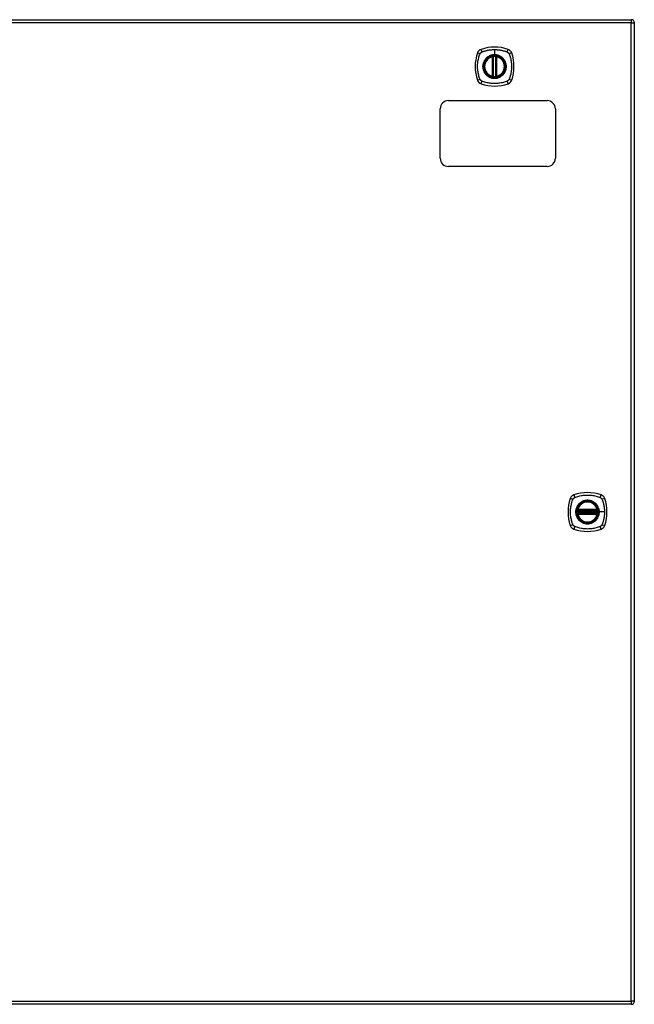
# Model space of a CAD drawing. Header units: inches. Extents: x 15 to 513, y 46 to 241.
# Tile 180 of 198: x 201 to 220, y 132 to 162. Entities that reach past the tile are written whole.
import ezdxf

# ---------------------------------------------------------------- set-up
doc = ezdxf.new("R2010")
doc.units = ezdxf.units.IN
doc.header["$MEASUREMENT"] = 0
doc.layers.add('Visible Edges(ANSI)', color=7, linetype='Continuous', lineweight=25)
doc.layers.add('Visible Tangent Edges(ANSI)', color=7, linetype='Continuous', lineweight=25)

msp = doc.modelspace()

# ---------------------------------------------------------------- linework, layer by layer
at = {"layer": 'Visible Edges(ANSI)'}
for p, q in [((165.89, 162.078), (219.495, 162.078)), ((219.594, 132.259), (219.594, 161.979)), ((215.284, 160.361), (215.284, 160.947)), ((215.304, 160.357), (215.304, 160.951)), ((215.383, 160.951), (215.383, 160.357)), ((215.403, 160.947), (215.403, 160.361)), ((213.942, 159.619), (216.942, 159.619)), ((213.692, 157.869), (213.692, 159.369)), ((217.192, 159.369), (217.192, 157.869)), ((216.942, 157.619), (213.942, 157.619)), ((217.873, 147.158), (218.466, 147.158)), ((218.466, 147.079), (217.873, 147.079)), ((217.877, 147.178), (218.462, 147.178)), ((218.462, 147.06), (217.877, 147.06)), ((219.495, 132.16), (165.89, 132.16))]:
    msp.add_line(p, q, dxfattribs=at)
at = {"layer": 'Visible Edges(ANSI)', "flags": 128}
for points in [[(215.315, 160.965), (215.313, 160.965), (215.312, 160.965), (215.31, 160.965), (215.309, 160.965), (215.307, 160.965), (215.306, 160.964), (215.304, 160.964), (215.303, 160.964), (215.301, 160.964), (215.3, 160.964), (215.299, 160.964), (215.298, 160.963), (215.297, 160.963), (215.295, 160.963), (215.295, 160.963), (215.294, 160.963), (215.293, 160.963), (215.292, 160.963), (215.292, 160.962), (215.291, 160.962), (215.291, 160.962), (215.291, 160.962), (215.29, 160.962), (215.29, 160.962)], [(215.397, 160.962), (215.397, 160.962), (215.397, 160.962), (215.396, 160.962), (215.396, 160.962), (215.395, 160.962), (215.395, 160.963), (215.394, 160.963), (215.393, 160.963), (215.393, 160.963), (215.392, 160.963), (215.391, 160.963), (215.39, 160.963), (215.388, 160.964), (215.387, 160.964), (215.386, 160.964), (215.384, 160.964), (215.383, 160.964), (215.382, 160.964), (215.38, 160.965), (215.379, 160.965), (215.377, 160.965), (215.375, 160.965), (215.374, 160.965), (215.372, 160.965)], [(215.29, 160.345), (215.29, 160.345), (215.291, 160.345), (215.291, 160.345), (215.291, 160.345), (215.292, 160.345), (215.292, 160.345), (215.293, 160.345), (215.294, 160.345), (215.295, 160.345), (215.295, 160.345), (215.297, 160.344), (215.298, 160.344), (215.299, 160.344), (215.3, 160.344), (215.301, 160.344), (215.303, 160.344), (215.304, 160.343), (215.306, 160.343), (215.307, 160.343), (215.309, 160.343), (215.31, 160.343), (215.312, 160.342), (215.313, 160.342), (215.315, 160.342)], [(215.372, 160.342), (215.374, 160.342), (215.375, 160.342), (215.377, 160.343), (215.379, 160.343), (215.38, 160.343), (215.382, 160.343), (215.383, 160.343), (215.384, 160.344), (215.386, 160.344), (215.387, 160.344), (215.388, 160.344), (215.39, 160.344), (215.391, 160.344), (215.392, 160.345), (215.393, 160.345), (215.393, 160.345), (215.394, 160.345), (215.395, 160.345), (215.395, 160.345), (215.396, 160.345), (215.396, 160.345), (215.397, 160.345), (215.397, 160.345), (215.397, 160.345)], [(217.861, 147.172), (217.861, 147.172), (217.861, 147.172), (217.861, 147.172), (217.861, 147.171), (217.861, 147.171), (217.861, 147.17), (217.861, 147.169), (217.861, 147.169), (217.86, 147.168), (217.86, 147.167), (217.86, 147.166), (217.86, 147.165), (217.86, 147.164), (217.86, 147.162), (217.859, 147.161), (217.859, 147.16), (217.859, 147.158), (217.859, 147.157), (217.859, 147.155), (217.859, 147.154), (217.858, 147.152), (217.858, 147.151), (217.858, 147.149), (217.858, 147.147)], [(217.858, 147.09), (217.858, 147.089), (217.858, 147.087), (217.858, 147.085), (217.859, 147.084), (217.859, 147.082), (217.859, 147.081), (217.859, 147.079), (217.859, 147.078), (217.859, 147.077), (217.86, 147.075), (217.86, 147.074), (217.86, 147.073), (217.86, 147.072), (217.86, 147.071), (217.86, 147.07), (217.861, 147.069), (217.861, 147.068), (217.861, 147.068), (217.861, 147.067), (217.861, 147.066), (217.861, 147.066), (217.861, 147.066), (217.861, 147.066), (217.861, 147.066)], [(218.481, 147.147), (218.481, 147.149), (218.481, 147.151), (218.481, 147.152), (218.481, 147.154), (218.48, 147.155), (218.48, 147.157), (218.48, 147.158), (218.48, 147.16), (218.48, 147.161), (218.48, 147.162), (218.479, 147.164), (218.479, 147.165), (218.479, 147.166), (218.479, 147.167), (218.479, 147.168), (218.479, 147.169), (218.478, 147.169), (218.478, 147.17), (218.478, 147.171), (218.478, 147.171), (218.478, 147.172), (218.478, 147.172), (218.478, 147.172), (218.478, 147.172)], [(218.478, 147.066), (218.478, 147.066), (218.478, 147.066), (218.478, 147.066), (218.478, 147.066), (218.478, 147.067), (218.478, 147.068), (218.478, 147.068), (218.479, 147.069), (218.479, 147.07), (218.479, 147.071), (218.479, 147.072), (218.479, 147.073), (218.479, 147.074), (218.48, 147.075), (218.48, 147.077), (218.48, 147.078), (218.48, 147.079), (218.48, 147.081), (218.48, 147.082), (218.481, 147.084), (218.481, 147.085), (218.481, 147.087), (218.481, 147.089), (218.481, 147.09)]]:
    msp.add_lwpolyline(points, dxfattribs=at)
at = {"layer": 'Visible Edges(ANSI)'}
for centre, radius in [((215.344, 160.654), 0.32), ((215.344, 160.654), 0.315), ((218.17, 147.119), 0.32), ((218.17, 147.119), 0.315)]:
    msp.add_circle(centre, radius, dxfattribs=at)
for centre, radius, start, end in [((219.495, 161.979), 0.099, 0, 90), ((216.033, 160.654), 1.28, 161.2278, 198.7722), ((214.989, 161.009), 0.177, 108.7722, 161.2278), ((215.344, 159.965), 1.28, 71.2278, 108.7722), ((215.344, 160.654), 0.313, 99.784, 103.6344), ((215.292, 160.951), 0.0118, 0, 99.784), ((215.344, 160.654), 0.313, 84.7499, 95.2501), ((215.395, 160.951), 0.0118, 80.216, 180), ((215.344, 160.654), 0.313, 76.3656, 80.216), ((215.698, 161.009), 0.177, 18.7722, 71.2278), ((214.655, 160.654), 1.28, 341.2278, 18.7722), ((215.344, 160.654), 0.313, 103.6344, 256.3656), ((215.273, 160.947), 0.0118, 0, 103.6344), ((215.415, 160.947), 0.0118, 76.3656, 180), ((215.344, 160.654), 0.313, 283.6344, 76.3656), ((215.273, 160.361), 0.0118, 256.3656, 0), ((215.415, 160.361), 0.0118, 180, 283.6344), ((214.989, 160.299), 0.177, 198.7722, 251.2278), ((215.344, 161.343), 1.28, 251.2278, 288.7722), ((215.344, 160.654), 0.313, 256.3656, 260.216), ((215.292, 160.357), 0.0118, 260.216, 0), ((215.344, 160.654), 0.313, 264.7499, 275.2501), ((215.395, 160.357), 0.0118, 180, 279.784), ((215.344, 160.654), 0.313, 279.784, 283.6344), ((215.698, 160.299), 0.177, 288.7722, 341.2278), ((213.942, 159.369), 0.25, 90, 180), ((216.942, 159.369), 0.25, 0, 90), ((213.942, 157.869), 0.25, 180, 270), ((216.942, 157.869), 0.25, 270, 0), ((218.859, 147.119), 1.28, 161.2278, 198.7722), ((217.815, 147.474), 0.177, 108.7722, 161.2278), ((218.17, 146.43), 1.28, 71.2278, 108.7722), ((218.524, 147.474), 0.177, 18.7722, 71.2278), ((217.481, 147.119), 1.28, 341.2278, 18.7722), ((218.17, 147.119), 0.313, 13.6344, 166.3656), ((218.17, 147.119), 0.313, 174.7499, 185.2501), ((218.17, 147.119), 0.313, 166.3656, 170.216), ((217.873, 147.17), 0.0118, 170.216, 270), ((217.873, 147.068), 0.0118, 90, 189.784), ((218.17, 147.119), 0.313, 189.784, 193.6344), ((217.877, 147.19), 0.0118, 166.3656, 270), ((217.877, 147.048), 0.0118, 90, 193.6344), ((218.17, 147.119), 0.313, 193.6344, 346.3656), ((218.462, 147.19), 0.0118, 270, 13.6344), ((218.462, 147.048), 0.0118, 346.3656, 90), ((218.466, 147.17), 0.0118, 270, 9.784), ((218.466, 147.068), 0.0118, 350.216, 90), ((218.17, 147.119), 0.313, 9.784, 13.6344), ((218.17, 147.119), 0.313, 346.3656, 350.216), ((218.17, 147.119), 0.313, 354.7499, 5.2501), ((217.815, 146.764), 0.177, 198.7722, 251.2278), ((218.524, 146.764), 0.177, 288.7722, 341.2278), ((218.17, 147.808), 1.28, 251.2278, 288.7722), ((219.495, 132.259), 0.099, 270, 0)]:
    msp.add_arc(centre, radius, start, end, dxfattribs=at)
at = {"layer": 'Visible Tangent Edges(ANSI)'}
for p, q in [((219.495, 161.979), (165.89, 161.979)), ((219.495, 162.078), (219.495, 161.979)), ((219.495, 161.979), (219.594, 161.979)), ((219.495, 132.259), (219.495, 161.979)), ((215.29, 160.962), (215.291, 160.956)), ((215.316, 160.954), (215.315, 160.965)), ((215.344, 161.17), (215.344, 161.011)), ((215.344, 161.006), (215.344, 161.011)), ((215.371, 160.954), (215.372, 160.965)), ((215.396, 160.956), (215.397, 160.962)), ((215.273, 160.947), (215.27, 160.958)), ((215.273, 160.947), (215.284, 160.947)), ((215.273, 160.947), (215.273, 160.361)), ((215.284, 160.947), (215.294, 160.947)), ((215.294, 160.951), (215.304, 160.951)), ((215.294, 160.361), (215.294, 160.947)), ((215.316, 160.354), (215.316, 160.954)), ((215.371, 160.954), (215.371, 160.354)), ((215.383, 160.951), (215.393, 160.951)), ((215.393, 160.947), (215.403, 160.947)), ((215.393, 160.947), (215.393, 160.361)), ((215.403, 160.947), (215.415, 160.947)), ((215.417, 160.958), (215.415, 160.947)), ((215.415, 160.361), (215.415, 160.947)), ((215.27, 160.35), (215.273, 160.361)), ((215.284, 160.361), (215.273, 160.361)), ((215.294, 160.361), (215.284, 160.361)), ((215.403, 160.361), (215.393, 160.361)), ((215.415, 160.361), (215.403, 160.361)), ((215.415, 160.361), (215.417, 160.35)), ((215.291, 160.351), (215.29, 160.345)), ((215.304, 160.357), (215.294, 160.357)), ((215.315, 160.342), (215.316, 160.354)), ((215.372, 160.342), (215.371, 160.354)), ((215.393, 160.357), (215.383, 160.357)), ((215.397, 160.345), (215.396, 160.351)), ((217.858, 147.147), (217.87, 147.146)), ((217.858, 147.09), (217.87, 147.091)), ((217.867, 147.171), (217.861, 147.172)), ((217.861, 147.066), (217.867, 147.067)), ((217.865, 147.193), (217.877, 147.19)), ((217.877, 147.048), (217.865, 147.045)), ((217.87, 147.146), (218.47, 147.146)), ((218.47, 147.091), (217.87, 147.091)), ((217.873, 147.158), (217.873, 147.168)), ((217.873, 147.069), (217.873, 147.079)), ((217.877, 147.178), (217.877, 147.19)), ((218.462, 147.19), (217.877, 147.19)), ((217.877, 147.168), (217.877, 147.178)), ((217.877, 147.168), (218.462, 147.168)), ((217.877, 147.06), (217.877, 147.07)), ((218.462, 147.07), (217.877, 147.07)), ((217.877, 147.048), (217.877, 147.06)), ((217.877, 147.048), (218.462, 147.048)), ((218.462, 147.19), (218.474, 147.193)), ((218.462, 147.19), (218.462, 147.178)), ((218.462, 147.178), (218.462, 147.168)), ((218.462, 147.07), (218.462, 147.06)), ((218.462, 147.06), (218.462, 147.048)), ((218.474, 147.045), (218.462, 147.048)), ((218.466, 147.168), (218.466, 147.158)), ((218.466, 147.079), (218.466, 147.069)), ((218.47, 147.146), (218.481, 147.147)), ((218.47, 147.091), (218.481, 147.09)), ((218.478, 147.172), (218.472, 147.171)), ((218.472, 147.067), (218.478, 147.066)), ((218.522, 147.119), (218.526, 147.119)), ((218.686, 147.119), (218.526, 147.119)), ((165.89, 132.259), (219.495, 132.259)), ((219.495, 132.259), (219.495, 132.16)), ((219.594, 132.259), (219.495, 132.259))]:
    msp.add_line(p, q, dxfattribs=at)
at = {"layer": 'Visible Tangent Edges(ANSI)', "flags": 128}
for points in [[(214.904, 160.265), (214.89, 160.299), (214.879, 160.33), (214.87, 160.361), (214.861, 160.393), (214.853, 160.425), (214.846, 160.457), (214.841, 160.489), (214.836, 160.522), (214.832, 160.555), (214.829, 160.588), (214.828, 160.621), (214.827, 160.654), (214.828, 160.687), (214.829, 160.72), (214.832, 160.753), (214.836, 160.785), (214.84, 160.818), (214.846, 160.85), (214.853, 160.883), (214.861, 160.915), (214.87, 160.946), (214.879, 160.978), (214.89, 161.009), (214.904, 161.042)], [(214.904, 161.042), (214.904, 161.044), (214.905, 161.045), (214.906, 161.047), (214.906, 161.048), (214.907, 161.049), (214.908, 161.051), (214.909, 161.052), (214.91, 161.053), (214.91, 161.055), (214.911, 161.056), (214.912, 161.057), (214.913, 161.058), (214.914, 161.06), (214.915, 161.061), (214.916, 161.062), (214.917, 161.063), (214.918, 161.065), (214.919, 161.066), (214.92, 161.067), (214.921, 161.068), (214.922, 161.069), (214.923, 161.07), (214.924, 161.071), (214.925, 161.073)], [(214.925, 161.073), (214.926, 161.074), (214.927, 161.075), (214.928, 161.076), (214.929, 161.077), (214.93, 161.078), (214.932, 161.079), (214.933, 161.08), (214.934, 161.081), (214.935, 161.082), (214.936, 161.083), (214.938, 161.084), (214.939, 161.084), (214.94, 161.085), (214.942, 161.086), (214.943, 161.087), (214.944, 161.088), (214.945, 161.089), (214.947, 161.089), (214.948, 161.09), (214.949, 161.091), (214.951, 161.092), (214.952, 161.092), (214.954, 161.093), (214.955, 161.094)], [(214.955, 161.094), (214.973, 161.102), (214.989, 161.108), (215.004, 161.113), (215.02, 161.118), (215.035, 161.123), (215.051, 161.128), (215.067, 161.132), (215.083, 161.136), (215.099, 161.14), (215.115, 161.144), (215.131, 161.148), (215.147, 161.151), (215.163, 161.154), (215.179, 161.157), (215.196, 161.159), (215.212, 161.162), (215.228, 161.164), (215.245, 161.166), (215.261, 161.167), (215.278, 161.168), (215.294, 161.169), (215.311, 161.17), (215.327, 161.17), (215.344, 161.17)], [(215.344, 161.006), (215.435, 160.994), (215.52, 160.959), (215.593, 160.903), (215.649, 160.83), (215.684, 160.745), (215.696, 160.653), (215.684, 160.562), (215.648, 160.477), (215.593, 160.404), (215.52, 160.349), (215.435, 160.314), (215.343, 160.302), (215.252, 160.314), (215.167, 160.349), (215.094, 160.405), (215.039, 160.478), (215.003, 160.563), (214.991, 160.654), (215.003, 160.745), (215.039, 160.83), (215.095, 160.903), (215.167, 160.959), (215.252, 160.994), (215.344, 161.006)], [(215.344, 161.011), (215.333, 161.011), (215.323, 161.01), (215.313, 161.009), (215.303, 161.008), (215.292, 161.007), (215.282, 161.005), (215.272, 161.003), (215.262, 161.001), (215.252, 160.999), (215.242, 160.996), (215.232, 160.993), (215.223, 160.989), (215.213, 160.986), (215.203, 160.982), (215.194, 160.978), (215.185, 160.973), (215.176, 160.969), (215.167, 160.964), (215.158, 160.958), (215.149, 160.953), (215.141, 160.947), (215.132, 160.941), (215.124, 160.935), (215.116, 160.928)], [(215.291, 160.956), (215.291, 160.957), (215.29, 160.957), (215.289, 160.957), (215.288, 160.958), (215.287, 160.958), (215.287, 160.958), (215.286, 160.958), (215.285, 160.959), (215.284, 160.959), (215.283, 160.959), (215.282, 160.959), (215.281, 160.959), (215.28, 160.959), (215.279, 160.959), (215.278, 160.959), (215.277, 160.959), (215.276, 160.959), (215.275, 160.959), (215.275, 160.959), (215.274, 160.959), (215.273, 160.959), (215.272, 160.958), (215.271, 160.958), (215.27, 160.958)], [(215.344, 161.17), (215.36, 161.17), (215.377, 161.17), (215.393, 161.169), (215.41, 161.168), (215.426, 161.167), (215.443, 161.165), (215.459, 161.164), (215.475, 161.162), (215.492, 161.159), (215.508, 161.157), (215.524, 161.154), (215.54, 161.151), (215.556, 161.148), (215.573, 161.144), (215.589, 161.14), (215.605, 161.136), (215.62, 161.132), (215.636, 161.128), (215.652, 161.123), (215.668, 161.118), (215.683, 161.113), (215.699, 161.108), (215.714, 161.102), (215.732, 161.094)], [(215.571, 160.928), (215.563, 160.935), (215.555, 160.941), (215.547, 160.947), (215.538, 160.953), (215.529, 160.958), (215.52, 160.964), (215.511, 160.969), (215.502, 160.973), (215.493, 160.978), (215.484, 160.982), (215.474, 160.986), (215.465, 160.989), (215.455, 160.993), (215.445, 160.996), (215.435, 160.999), (215.425, 161.001), (215.415, 161.003), (215.405, 161.005), (215.395, 161.007), (215.385, 161.008), (215.374, 161.009), (215.364, 161.01), (215.354, 161.011), (215.344, 161.011)], [(215.417, 160.958), (215.416, 160.958), (215.416, 160.958), (215.415, 160.959), (215.414, 160.959), (215.413, 160.959), (215.412, 160.959), (215.411, 160.959), (215.41, 160.959), (215.409, 160.959), (215.408, 160.959), (215.407, 160.959), (215.406, 160.959), (215.405, 160.959), (215.404, 160.959), (215.403, 160.959), (215.402, 160.959), (215.401, 160.958), (215.401, 160.958), (215.4, 160.958), (215.399, 160.958), (215.398, 160.957), (215.397, 160.957), (215.396, 160.957), (215.396, 160.956)], [(215.732, 161.094), (215.735, 161.092), (215.738, 161.091), (215.74, 161.089), (215.743, 161.088), (215.746, 161.086), (215.748, 161.084), (215.751, 161.083), (215.753, 161.081), (215.755, 161.079), (215.758, 161.077), (215.76, 161.075), (215.762, 161.073), (215.764, 161.07), (215.767, 161.068), (215.769, 161.066), (215.771, 161.063), (215.772, 161.061), (215.774, 161.058), (215.776, 161.056), (215.778, 161.053), (215.779, 161.051), (215.781, 161.048), (215.782, 161.045), (215.784, 161.042)], [(215.784, 161.042), (215.797, 161.009), (215.808, 160.978), (215.817, 160.946), (215.826, 160.915), (215.834, 160.883), (215.841, 160.85), (215.847, 160.818), (215.852, 160.785), (215.855, 160.753), (215.858, 160.72), (215.86, 160.687), (215.86, 160.654), (215.86, 160.621), (215.858, 160.588), (215.855, 160.555), (215.851, 160.522), (215.847, 160.489), (215.841, 160.457), (215.834, 160.425), (215.826, 160.393), (215.817, 160.361), (215.808, 160.33), (215.797, 160.299), (215.784, 160.265)], [(215.069, 160.881), (215.056, 160.865), (215.045, 160.848), (215.034, 160.831), (215.024, 160.813), (215.016, 160.794), (215.008, 160.775), (215.002, 160.755), (214.996, 160.735), (214.992, 160.715), (214.989, 160.695), (214.987, 160.674), (214.987, 160.654), (214.987, 160.633), (214.989, 160.613), (214.992, 160.592), (214.996, 160.572), (215.002, 160.552), (215.008, 160.533), (215.016, 160.513), (215.024, 160.495), (215.034, 160.477), (215.045, 160.459), (215.056, 160.442), (215.069, 160.426)], [(215.116, 160.928), (215.114, 160.927), (215.112, 160.925), (215.11, 160.923), (215.108, 160.921), (215.106, 160.919), (215.103, 160.917), (215.101, 160.916), (215.099, 160.914), (215.097, 160.912), (215.095, 160.91), (215.093, 160.908), (215.091, 160.906), (215.089, 160.904), (215.088, 160.902), (215.086, 160.9), (215.084, 160.898), (215.082, 160.896), (215.08, 160.894), (215.078, 160.892), (215.076, 160.89), (215.074, 160.888), (215.073, 160.886), (215.071, 160.884), (215.069, 160.881)], [(215.294, 160.951), (215.294, 160.951), (215.294, 160.951), (215.294, 160.951), (215.294, 160.952), (215.294, 160.952), (215.294, 160.952), (215.294, 160.952), (215.294, 160.953), (215.293, 160.953), (215.293, 160.953), (215.293, 160.953), (215.293, 160.954), (215.293, 160.954), (215.293, 160.954), (215.293, 160.954), (215.293, 160.955), (215.292, 160.955), (215.292, 160.955), (215.292, 160.955), (215.292, 160.956), (215.292, 160.956), (215.292, 160.956), (215.292, 160.956), (215.291, 160.956)], [(215.294, 160.947), (215.294, 160.947), (215.294, 160.947), (215.294, 160.947), (215.294, 160.947), (215.294, 160.947), (215.294, 160.948), (215.294, 160.948), (215.294, 160.948), (215.294, 160.948), (215.294, 160.948), (215.294, 160.948), (215.294, 160.949), (215.294, 160.949), (215.294, 160.949), (215.294, 160.949), (215.294, 160.949), (215.294, 160.949), (215.294, 160.95), (215.294, 160.95), (215.294, 160.95), (215.294, 160.95), (215.294, 160.95), (215.294, 160.95), (215.294, 160.951)], [(215.304, 160.951), (215.304, 160.951), (215.304, 160.951), (215.304, 160.951), (215.305, 160.951), (215.305, 160.951), (215.305, 160.951), (215.305, 160.951), (215.306, 160.951), (215.306, 160.951), (215.307, 160.951), (215.307, 160.952), (215.308, 160.952), (215.308, 160.952), (215.309, 160.952), (215.309, 160.952), (215.31, 160.952), (215.311, 160.953), (215.312, 160.953), (215.312, 160.953), (215.313, 160.953), (215.314, 160.953), (215.314, 160.953), (215.315, 160.954), (215.316, 160.954)], [(215.371, 160.954), (215.372, 160.954), (215.373, 160.953), (215.373, 160.953), (215.374, 160.953), (215.375, 160.953), (215.376, 160.953), (215.376, 160.953), (215.377, 160.952), (215.378, 160.952), (215.378, 160.952), (215.379, 160.952), (215.379, 160.952), (215.38, 160.952), (215.381, 160.951), (215.381, 160.951), (215.381, 160.951), (215.382, 160.951), (215.382, 160.951), (215.382, 160.951), (215.383, 160.951), (215.383, 160.951), (215.383, 160.951), (215.383, 160.951), (215.383, 160.951)], [(215.396, 160.956), (215.396, 160.956), (215.395, 160.956), (215.395, 160.956), (215.395, 160.956), (215.395, 160.955), (215.395, 160.955), (215.395, 160.955), (215.395, 160.955), (215.394, 160.954), (215.394, 160.954), (215.394, 160.954), (215.394, 160.954), (215.394, 160.953), (215.394, 160.953), (215.394, 160.953), (215.394, 160.953), (215.394, 160.952), (215.393, 160.952), (215.393, 160.952), (215.393, 160.952), (215.393, 160.951), (215.393, 160.951), (215.393, 160.951), (215.393, 160.951)], [(215.393, 160.951), (215.393, 160.95), (215.393, 160.95), (215.393, 160.95), (215.393, 160.95), (215.393, 160.95), (215.393, 160.95), (215.393, 160.949), (215.393, 160.949), (215.393, 160.949), (215.393, 160.949), (215.393, 160.949), (215.393, 160.949), (215.393, 160.948), (215.393, 160.948), (215.393, 160.948), (215.393, 160.948), (215.393, 160.948), (215.393, 160.948), (215.393, 160.947), (215.393, 160.947), (215.393, 160.947), (215.393, 160.947), (215.393, 160.947), (215.393, 160.947)], [(215.618, 160.881), (215.616, 160.884), (215.615, 160.886), (215.613, 160.888), (215.611, 160.89), (215.609, 160.892), (215.607, 160.894), (215.605, 160.896), (215.604, 160.898), (215.602, 160.9), (215.6, 160.902), (215.598, 160.904), (215.596, 160.906), (215.594, 160.908), (215.592, 160.91), (215.59, 160.912), (215.588, 160.914), (215.586, 160.916), (215.584, 160.917), (215.582, 160.919), (215.58, 160.921), (215.578, 160.923), (215.575, 160.925), (215.573, 160.927), (215.571, 160.928)], [(215.618, 160.426), (215.631, 160.442), (215.643, 160.459), (215.653, 160.477), (215.663, 160.495), (215.672, 160.514), (215.679, 160.533), (215.686, 160.552), (215.691, 160.572), (215.695, 160.592), (215.698, 160.613), (215.7, 160.633), (215.7, 160.654), (215.7, 160.674), (215.698, 160.695), (215.695, 160.715), (215.691, 160.736), (215.686, 160.755), (215.679, 160.775), (215.672, 160.794), (215.663, 160.813), (215.653, 160.831), (215.643, 160.848), (215.631, 160.865), (215.618, 160.881)], [(215.069, 160.426), (215.071, 160.424), (215.073, 160.422), (215.074, 160.42), (215.076, 160.418), (215.078, 160.416), (215.08, 160.414), (215.082, 160.412), (215.084, 160.41), (215.086, 160.408), (215.088, 160.406), (215.089, 160.404), (215.091, 160.402), (215.093, 160.4), (215.095, 160.398), (215.097, 160.396), (215.099, 160.394), (215.101, 160.392), (215.103, 160.39), (215.106, 160.388), (215.108, 160.386), (215.11, 160.385), (215.112, 160.383), (215.114, 160.381), (215.116, 160.379)], [(215.116, 160.379), (215.132, 160.367), (215.149, 160.355), (215.167, 160.344), (215.185, 160.334), (215.203, 160.326), (215.223, 160.318), (215.242, 160.312), (215.262, 160.306), (215.282, 160.302), (215.303, 160.299), (215.323, 160.298), (215.344, 160.297), (215.364, 160.298), (215.385, 160.299), (215.405, 160.302), (215.425, 160.306), (215.445, 160.312), (215.465, 160.318), (215.484, 160.326), (215.503, 160.335), (215.521, 160.344), (215.538, 160.355), (215.555, 160.367), (215.571, 160.379)], [(215.294, 160.357), (215.294, 160.357), (215.294, 160.357), (215.294, 160.358), (215.294, 160.358), (215.294, 160.358), (215.294, 160.358), (215.294, 160.358), (215.294, 160.358), (215.294, 160.359), (215.294, 160.359), (215.294, 160.359), (215.294, 160.359), (215.294, 160.359), (215.294, 160.359), (215.294, 160.36), (215.294, 160.36), (215.294, 160.36), (215.294, 160.36), (215.294, 160.36), (215.294, 160.36), (215.294, 160.361), (215.294, 160.361), (215.294, 160.361), (215.294, 160.361)], [(215.393, 160.361), (215.393, 160.361), (215.393, 160.361), (215.393, 160.361), (215.393, 160.36), (215.393, 160.36), (215.393, 160.36), (215.393, 160.36), (215.393, 160.36), (215.393, 160.36), (215.393, 160.359), (215.393, 160.359), (215.393, 160.359), (215.393, 160.359), (215.393, 160.359), (215.393, 160.359), (215.393, 160.358), (215.393, 160.358), (215.393, 160.358), (215.393, 160.358), (215.393, 160.358), (215.393, 160.358), (215.393, 160.357), (215.393, 160.357), (215.393, 160.357)], [(215.571, 160.379), (215.573, 160.381), (215.575, 160.383), (215.578, 160.385), (215.58, 160.386), (215.582, 160.388), (215.584, 160.39), (215.586, 160.392), (215.588, 160.394), (215.59, 160.396), (215.592, 160.398), (215.594, 160.4), (215.596, 160.402), (215.598, 160.404), (215.6, 160.406), (215.602, 160.408), (215.603, 160.41), (215.605, 160.412), (215.607, 160.414), (215.609, 160.416), (215.611, 160.418), (215.613, 160.42), (215.615, 160.422), (215.616, 160.424), (215.618, 160.426)], [(214.955, 160.214), (214.952, 160.215), (214.949, 160.217), (214.947, 160.218), (214.944, 160.22), (214.942, 160.221), (214.939, 160.223), (214.937, 160.225), (214.934, 160.227), (214.932, 160.229), (214.929, 160.231), (214.927, 160.233), (214.925, 160.235), (214.923, 160.237), (214.921, 160.24), (214.919, 160.242), (214.917, 160.244), (214.915, 160.247), (214.913, 160.249), (214.911, 160.252), (214.91, 160.254), (214.908, 160.257), (214.906, 160.26), (214.905, 160.262), (214.904, 160.265)], [(215.732, 160.214), (215.699, 160.2), (215.668, 160.19), (215.636, 160.18), (215.605, 160.171), (215.573, 160.163), (215.54, 160.157), (215.508, 160.151), (215.475, 160.146), (215.443, 160.142), (215.41, 160.139), (215.377, 160.138), (215.344, 160.137), (215.311, 160.138), (215.278, 160.139), (215.245, 160.142), (215.212, 160.146), (215.18, 160.151), (215.147, 160.157), (215.115, 160.163), (215.083, 160.171), (215.051, 160.18), (215.02, 160.19), (214.989, 160.2), (214.955, 160.214)], [(215.27, 160.35), (215.271, 160.349), (215.272, 160.349), (215.273, 160.349), (215.274, 160.349), (215.275, 160.349), (215.275, 160.349), (215.276, 160.349), (215.277, 160.349), (215.278, 160.349), (215.279, 160.349), (215.28, 160.349), (215.281, 160.349), (215.282, 160.349), (215.283, 160.349), (215.284, 160.349), (215.285, 160.349), (215.286, 160.349), (215.287, 160.349), (215.287, 160.35), (215.288, 160.35), (215.289, 160.35), (215.29, 160.351), (215.291, 160.351), (215.291, 160.351)], [(215.291, 160.351), (215.292, 160.352), (215.292, 160.352), (215.292, 160.352), (215.292, 160.352), (215.292, 160.352), (215.292, 160.353), (215.292, 160.353), (215.293, 160.353), (215.293, 160.353), (215.293, 160.353), (215.293, 160.354), (215.293, 160.354), (215.293, 160.354), (215.293, 160.354), (215.293, 160.355), (215.294, 160.355), (215.294, 160.355), (215.294, 160.355), (215.294, 160.356), (215.294, 160.356), (215.294, 160.356), (215.294, 160.356), (215.294, 160.357), (215.294, 160.357)], [(215.316, 160.354), (215.315, 160.354), (215.314, 160.354), (215.314, 160.354), (215.313, 160.355), (215.312, 160.355), (215.312, 160.355), (215.311, 160.355), (215.31, 160.355), (215.309, 160.355), (215.309, 160.356), (215.308, 160.356), (215.308, 160.356), (215.307, 160.356), (215.307, 160.356), (215.306, 160.356), (215.306, 160.356), (215.305, 160.357), (215.305, 160.357), (215.305, 160.357), (215.305, 160.357), (215.304, 160.357), (215.304, 160.357), (215.304, 160.357), (215.304, 160.357)], [(215.383, 160.357), (215.383, 160.357), (215.383, 160.357), (215.383, 160.357), (215.383, 160.357), (215.382, 160.357), (215.382, 160.357), (215.382, 160.357), (215.381, 160.356), (215.381, 160.356), (215.381, 160.356), (215.38, 160.356), (215.379, 160.356), (215.379, 160.356), (215.378, 160.356), (215.378, 160.355), (215.377, 160.355), (215.376, 160.355), (215.376, 160.355), (215.375, 160.355), (215.374, 160.355), (215.373, 160.354), (215.373, 160.354), (215.372, 160.354), (215.371, 160.354)], [(215.393, 160.357), (215.393, 160.357), (215.393, 160.356), (215.393, 160.356), (215.393, 160.356), (215.393, 160.356), (215.393, 160.355), (215.394, 160.355), (215.394, 160.355), (215.394, 160.355), (215.394, 160.354), (215.394, 160.354), (215.394, 160.354), (215.394, 160.354), (215.394, 160.353), (215.394, 160.353), (215.395, 160.353), (215.395, 160.353), (215.395, 160.353), (215.395, 160.352), (215.395, 160.352), (215.395, 160.352), (215.395, 160.352), (215.396, 160.352), (215.396, 160.351)], [(215.396, 160.351), (215.396, 160.351), (215.397, 160.351), (215.398, 160.35), (215.399, 160.35), (215.4, 160.35), (215.401, 160.349), (215.401, 160.349), (215.402, 160.349), (215.403, 160.349), (215.404, 160.349), (215.405, 160.349), (215.406, 160.349), (215.407, 160.349), (215.408, 160.349), (215.409, 160.349), (215.41, 160.349), (215.411, 160.349), (215.412, 160.349), (215.413, 160.349), (215.414, 160.349), (215.415, 160.349), (215.416, 160.349), (215.416, 160.349), (215.417, 160.35)], [(215.784, 160.265), (215.782, 160.262), (215.781, 160.26), (215.779, 160.257), (215.778, 160.254), (215.776, 160.252), (215.774, 160.249), (215.772, 160.247), (215.771, 160.244), (215.769, 160.242), (215.767, 160.24), (215.765, 160.237), (215.762, 160.235), (215.76, 160.233), (215.758, 160.231), (215.756, 160.229), (215.753, 160.227), (215.751, 160.225), (215.748, 160.223), (215.746, 160.221), (215.743, 160.22), (215.74, 160.218), (215.738, 160.217), (215.735, 160.215), (215.732, 160.214)], [(217.73, 146.73), (217.716, 146.764), (217.705, 146.795), (217.696, 146.826), (217.687, 146.858), (217.679, 146.89), (217.672, 146.922), (217.667, 146.954), (217.662, 146.987), (217.658, 147.02), (217.655, 147.053), (217.654, 147.086), (217.653, 147.119), (217.654, 147.152), (217.655, 147.185), (217.658, 147.218), (217.662, 147.25), (217.666, 147.283), (217.672, 147.315), (217.679, 147.348), (217.687, 147.38), (217.696, 147.411), (217.705, 147.443), (217.716, 147.474), (217.73, 147.507)], [(217.73, 147.507), (217.731, 147.51), (217.732, 147.513), (217.734, 147.516), (217.736, 147.518), (217.737, 147.521), (217.739, 147.523), (217.741, 147.526), (217.743, 147.528), (217.745, 147.531), (217.747, 147.533), (217.749, 147.535), (217.751, 147.538), (217.753, 147.54), (217.755, 147.542), (217.758, 147.544), (217.76, 147.546), (217.762, 147.548), (217.765, 147.549), (217.768, 147.551), (217.77, 147.553), (217.773, 147.554), (217.776, 147.556), (217.778, 147.557), (217.781, 147.559)], [(217.781, 147.559), (217.815, 147.573), (217.846, 147.583), (217.877, 147.593), (217.909, 147.601), (217.941, 147.609), (217.973, 147.616), (218.005, 147.622), (218.038, 147.627), (218.071, 147.63), (218.103, 147.633), (218.136, 147.635), (218.169, 147.635), (218.202, 147.635), (218.235, 147.633), (218.268, 147.631), (218.301, 147.627), (218.334, 147.622), (218.366, 147.616), (218.398, 147.609), (218.43, 147.601), (218.462, 147.593), (218.494, 147.583), (218.525, 147.573), (218.558, 147.559)], [(218.558, 147.559), (218.56, 147.558), (218.561, 147.557), (218.562, 147.557), (218.564, 147.556), (218.565, 147.555), (218.566, 147.554), (218.568, 147.554), (218.569, 147.553), (218.57, 147.552), (218.572, 147.551), (218.573, 147.55), (218.574, 147.549), (218.575, 147.549), (218.577, 147.548), (218.578, 147.547), (218.579, 147.546), (218.58, 147.545), (218.582, 147.544), (218.583, 147.543), (218.584, 147.542), (218.585, 147.541), (218.586, 147.54), (218.587, 147.539), (218.588, 147.538)], [(218.588, 147.538), (218.589, 147.536), (218.59, 147.535), (218.592, 147.534), (218.593, 147.533), (218.594, 147.532), (218.595, 147.531), (218.596, 147.53), (218.597, 147.528), (218.597, 147.527), (218.598, 147.526), (218.599, 147.525), (218.6, 147.523), (218.601, 147.522), (218.602, 147.521), (218.603, 147.52), (218.604, 147.518), (218.604, 147.517), (218.605, 147.516), (218.606, 147.514), (218.607, 147.513), (218.607, 147.512), (218.608, 147.51), (218.609, 147.509), (218.61, 147.507)], [(218.61, 147.507), (218.618, 147.489), (218.623, 147.474), (218.629, 147.458), (218.634, 147.443), (218.639, 147.427), (218.643, 147.411), (218.648, 147.396), (218.652, 147.38), (218.656, 147.364), (218.66, 147.348), (218.664, 147.332), (218.667, 147.315), (218.67, 147.299), (218.673, 147.283), (218.675, 147.267), (218.678, 147.25), (218.68, 147.234), (218.681, 147.218), (218.683, 147.201), (218.684, 147.185), (218.685, 147.168), (218.686, 147.152), (218.686, 147.135), (218.686, 147.119)], [(217.895, 147.346), (217.882, 147.33), (217.871, 147.313), (217.86, 147.296), (217.85, 147.278), (217.841, 147.259), (217.834, 147.24), (217.827, 147.22), (217.822, 147.2), (217.818, 147.18), (217.815, 147.16), (217.813, 147.139), (217.813, 147.119), (217.813, 147.098), (217.815, 147.078), (217.818, 147.057), (217.822, 147.037), (217.828, 147.017), (217.834, 146.998), (217.842, 146.978), (217.85, 146.96), (217.86, 146.942), (217.871, 146.924), (217.882, 146.907), (217.895, 146.891)], [(218.522, 147.119), (218.51, 147.027), (218.475, 146.942), (218.419, 146.869), (218.346, 146.814), (218.261, 146.779), (218.169, 146.767), (218.078, 146.779), (217.993, 146.814), (217.92, 146.87), (217.864, 146.943), (217.829, 147.028), (217.817, 147.119), (217.829, 147.21), (217.865, 147.295), (217.921, 147.368), (217.993, 147.424), (218.078, 147.459), (218.17, 147.471), (218.261, 147.459), (218.346, 147.424), (218.419, 147.368), (218.475, 147.295), (218.51, 147.21), (218.522, 147.119)], [(217.942, 147.393), (217.94, 147.392), (217.938, 147.39), (217.936, 147.388), (217.934, 147.386), (217.932, 147.384), (217.929, 147.382), (217.927, 147.381), (217.925, 147.379), (217.923, 147.377), (217.921, 147.375), (217.919, 147.373), (217.917, 147.371), (217.915, 147.369), (217.914, 147.367), (217.912, 147.365), (217.91, 147.363), (217.908, 147.361), (217.906, 147.359), (217.904, 147.357), (217.902, 147.355), (217.9, 147.353), (217.899, 147.351), (217.897, 147.349), (217.895, 147.346)], [(218.397, 147.393), (218.381, 147.406), (218.364, 147.418), (218.347, 147.428), (218.328, 147.438), (218.31, 147.447), (218.291, 147.454), (218.271, 147.461), (218.251, 147.466), (218.231, 147.47), (218.211, 147.473), (218.19, 147.475), (218.17, 147.476), (218.149, 147.475), (218.128, 147.473), (218.108, 147.47), (218.088, 147.466), (218.068, 147.461), (218.048, 147.454), (218.029, 147.447), (218.011, 147.438), (217.992, 147.428), (217.975, 147.418), (217.958, 147.406), (217.942, 147.393)], [(218.444, 147.346), (218.442, 147.349), (218.441, 147.351), (218.439, 147.353), (218.437, 147.355), (218.435, 147.357), (218.433, 147.359), (218.431, 147.361), (218.429, 147.363), (218.428, 147.365), (218.426, 147.367), (218.424, 147.369), (218.422, 147.371), (218.42, 147.373), (218.418, 147.375), (218.416, 147.377), (218.414, 147.379), (218.412, 147.381), (218.41, 147.382), (218.408, 147.384), (218.406, 147.386), (218.403, 147.388), (218.401, 147.39), (218.399, 147.392), (218.397, 147.393)], [(218.526, 147.119), (218.526, 147.129), (218.526, 147.139), (218.525, 147.15), (218.524, 147.16), (218.523, 147.17), (218.521, 147.18), (218.519, 147.19), (218.517, 147.2), (218.514, 147.21), (218.512, 147.22), (218.509, 147.23), (218.505, 147.24), (218.502, 147.249), (218.498, 147.259), (218.494, 147.268), (218.489, 147.278), (218.484, 147.287), (218.479, 147.296), (218.474, 147.305), (218.469, 147.313), (218.463, 147.322), (218.457, 147.33), (218.451, 147.338), (218.444, 147.346)], [(217.865, 147.193), (217.865, 147.192), (217.865, 147.191), (217.865, 147.19), (217.865, 147.189), (217.865, 147.188), (217.864, 147.187), (217.864, 147.186), (217.864, 147.185), (217.864, 147.184), (217.864, 147.183), (217.864, 147.182), (217.864, 147.181), (217.864, 147.18), (217.865, 147.179), (217.865, 147.178), (217.865, 147.178), (217.865, 147.177), (217.865, 147.176), (217.865, 147.175), (217.866, 147.174), (217.866, 147.173), (217.866, 147.172), (217.867, 147.172), (217.867, 147.171)], [(217.867, 147.067), (217.867, 147.066), (217.866, 147.065), (217.866, 147.064), (217.866, 147.064), (217.865, 147.063), (217.865, 147.062), (217.865, 147.061), (217.865, 147.06), (217.865, 147.059), (217.865, 147.058), (217.864, 147.057), (217.864, 147.056), (217.864, 147.055), (217.864, 147.054), (217.864, 147.054), (217.864, 147.053), (217.864, 147.052), (217.864, 147.051), (217.865, 147.05), (217.865, 147.049), (217.865, 147.048), (217.865, 147.047), (217.865, 147.046), (217.865, 147.045)], [(217.867, 147.171), (217.867, 147.171), (217.868, 147.171), (217.868, 147.171), (217.868, 147.17), (217.868, 147.17), (217.868, 147.17), (217.869, 147.17), (217.869, 147.17), (217.869, 147.17), (217.869, 147.17), (217.869, 147.169), (217.87, 147.169), (217.87, 147.169), (217.87, 147.169), (217.87, 147.169), (217.871, 147.169), (217.871, 147.169), (217.871, 147.169), (217.871, 147.169), (217.872, 147.169), (217.872, 147.168), (217.872, 147.168), (217.873, 147.168), (217.873, 147.168)], [(217.873, 147.069), (217.873, 147.069), (217.872, 147.069), (217.872, 147.069), (217.872, 147.069), (217.871, 147.069), (217.871, 147.069), (217.871, 147.069), (217.871, 147.069), (217.87, 147.069), (217.87, 147.069), (217.87, 147.068), (217.87, 147.068), (217.869, 147.068), (217.869, 147.068), (217.869, 147.068), (217.869, 147.068), (217.869, 147.068), (217.868, 147.068), (217.868, 147.067), (217.868, 147.067), (217.868, 147.067), (217.868, 147.067), (217.867, 147.067), (217.867, 147.067)], [(217.87, 147.146), (217.87, 147.147), (217.87, 147.148), (217.87, 147.149), (217.87, 147.149), (217.87, 147.15), (217.871, 147.151), (217.871, 147.152), (217.871, 147.152), (217.871, 147.153), (217.871, 147.154), (217.872, 147.154), (217.872, 147.155), (217.872, 147.155), (217.872, 147.156), (217.872, 147.156), (217.872, 147.157), (217.872, 147.157), (217.872, 147.157), (217.873, 147.158), (217.873, 147.158), (217.873, 147.158), (217.873, 147.158), (217.873, 147.158), (217.873, 147.158)], [(217.873, 147.079), (217.873, 147.079), (217.873, 147.08), (217.873, 147.08), (217.873, 147.08), (217.873, 147.08), (217.872, 147.08), (217.872, 147.081), (217.872, 147.081), (217.872, 147.081), (217.872, 147.082), (217.872, 147.082), (217.872, 147.083), (217.872, 147.083), (217.871, 147.084), (217.871, 147.085), (217.871, 147.085), (217.871, 147.086), (217.871, 147.087), (217.87, 147.087), (217.87, 147.088), (217.87, 147.089), (217.87, 147.09), (217.87, 147.09), (217.87, 147.091)], [(217.873, 147.168), (217.873, 147.168), (217.873, 147.168), (217.873, 147.168), (217.873, 147.168), (217.874, 147.168), (217.874, 147.168), (217.874, 147.168), (217.874, 147.168), (217.874, 147.168), (217.875, 147.168), (217.875, 147.168), (217.875, 147.168), (217.875, 147.168), (217.875, 147.168), (217.875, 147.168), (217.876, 147.168), (217.876, 147.168), (217.876, 147.168), (217.876, 147.168), (217.876, 147.168), (217.876, 147.168), (217.877, 147.168), (217.877, 147.168), (217.877, 147.168)], [(217.877, 147.07), (217.877, 147.07), (217.877, 147.07), (217.876, 147.07), (217.876, 147.07), (217.876, 147.07), (217.876, 147.07), (217.876, 147.07), (217.876, 147.07), (217.875, 147.07), (217.875, 147.069), (217.875, 147.069), (217.875, 147.069), (217.875, 147.069), (217.875, 147.069), (217.874, 147.069), (217.874, 147.069), (217.874, 147.069), (217.874, 147.069), (217.874, 147.069), (217.873, 147.069), (217.873, 147.069), (217.873, 147.069), (217.873, 147.069), (217.873, 147.069)], [(218.444, 146.891), (218.451, 146.899), (218.457, 146.907), (218.463, 146.916), (218.469, 146.924), (218.474, 146.933), (218.479, 146.942), (218.484, 146.951), (218.489, 146.96), (218.494, 146.969), (218.498, 146.979), (218.502, 146.988), (218.505, 146.998), (218.509, 147.008), (218.512, 147.017), (218.514, 147.027), (218.517, 147.037), (218.519, 147.047), (218.521, 147.057), (218.523, 147.068), (218.524, 147.078), (218.525, 147.088), (218.526, 147.098), (218.526, 147.109), (218.526, 147.119)], [(218.462, 147.168), (218.462, 147.168), (218.463, 147.168), (218.463, 147.168), (218.463, 147.168), (218.463, 147.168), (218.463, 147.168), (218.463, 147.168), (218.464, 147.168), (218.464, 147.168), (218.464, 147.168), (218.464, 147.168), (218.464, 147.168), (218.465, 147.168), (218.465, 147.168), (218.465, 147.168), (218.465, 147.168), (218.465, 147.168), (218.465, 147.168), (218.466, 147.168), (218.466, 147.168), (218.466, 147.168), (218.466, 147.168), (218.466, 147.168), (218.466, 147.168)], [(218.466, 147.069), (218.466, 147.069), (218.466, 147.069), (218.466, 147.069), (218.466, 147.069), (218.466, 147.069), (218.465, 147.069), (218.465, 147.069), (218.465, 147.069), (218.465, 147.069), (218.465, 147.069), (218.465, 147.069), (218.464, 147.069), (218.464, 147.069), (218.464, 147.069), (218.464, 147.07), (218.464, 147.07), (218.463, 147.07), (218.463, 147.07), (218.463, 147.07), (218.463, 147.07), (218.463, 147.07), (218.463, 147.07), (218.462, 147.07), (218.462, 147.07)], [(218.466, 147.168), (218.467, 147.168), (218.467, 147.168), (218.467, 147.168), (218.467, 147.169), (218.468, 147.169), (218.468, 147.169), (218.468, 147.169), (218.469, 147.169), (218.469, 147.169), (218.469, 147.169), (218.469, 147.169), (218.469, 147.169), (218.47, 147.169), (218.47, 147.17), (218.47, 147.17), (218.47, 147.17), (218.471, 147.17), (218.471, 147.17), (218.471, 147.17), (218.471, 147.17), (218.471, 147.171), (218.472, 147.171), (218.472, 147.171), (218.472, 147.171)], [(218.466, 147.158), (218.466, 147.158), (218.466, 147.158), (218.466, 147.158), (218.467, 147.158), (218.467, 147.158), (218.467, 147.157), (218.467, 147.157), (218.467, 147.157), (218.467, 147.156), (218.467, 147.156), (218.467, 147.155), (218.468, 147.155), (218.468, 147.154), (218.468, 147.154), (218.468, 147.153), (218.468, 147.152), (218.468, 147.152), (218.469, 147.151), (218.469, 147.15), (218.469, 147.149), (218.469, 147.149), (218.469, 147.148), (218.469, 147.147), (218.47, 147.146)], [(218.47, 147.091), (218.469, 147.09), (218.469, 147.09), (218.469, 147.089), (218.469, 147.088), (218.469, 147.087), (218.469, 147.087), (218.468, 147.086), (218.468, 147.085), (218.468, 147.085), (218.468, 147.084), (218.468, 147.083), (218.468, 147.083), (218.467, 147.082), (218.467, 147.082), (218.467, 147.081), (218.467, 147.081), (218.467, 147.081), (218.467, 147.08), (218.467, 147.08), (218.467, 147.08), (218.466, 147.08), (218.466, 147.08), (218.466, 147.079), (218.466, 147.079)], [(218.472, 147.067), (218.472, 147.067), (218.472, 147.067), (218.471, 147.067), (218.471, 147.067), (218.471, 147.067), (218.471, 147.068), (218.471, 147.068), (218.47, 147.068), (218.47, 147.068), (218.47, 147.068), (218.47, 147.068), (218.469, 147.068), (218.469, 147.068), (218.469, 147.069), (218.469, 147.069), (218.469, 147.069), (218.468, 147.069), (218.468, 147.069), (218.468, 147.069), (218.467, 147.069), (218.467, 147.069), (218.467, 147.069), (218.467, 147.069), (218.466, 147.069)], [(218.472, 147.171), (218.472, 147.172), (218.473, 147.172), (218.473, 147.173), (218.473, 147.174), (218.474, 147.175), (218.474, 147.176), (218.474, 147.177), (218.474, 147.178), (218.475, 147.178), (218.475, 147.179), (218.475, 147.18), (218.475, 147.181), (218.475, 147.182), (218.475, 147.183), (218.475, 147.184), (218.475, 147.185), (218.475, 147.186), (218.475, 147.187), (218.475, 147.188), (218.474, 147.189), (218.474, 147.19), (218.474, 147.191), (218.474, 147.192), (218.474, 147.193)], [(218.474, 147.045), (218.474, 147.046), (218.474, 147.047), (218.474, 147.048), (218.474, 147.049), (218.475, 147.05), (218.475, 147.051), (218.475, 147.052), (218.475, 147.053), (218.475, 147.054), (218.475, 147.054), (218.475, 147.055), (218.475, 147.056), (218.475, 147.057), (218.475, 147.058), (218.475, 147.059), (218.474, 147.06), (218.474, 147.061), (218.474, 147.062), (218.474, 147.063), (218.473, 147.064), (218.473, 147.064), (218.473, 147.065), (218.472, 147.066), (218.472, 147.067)], [(218.686, 147.119), (218.686, 147.102), (218.686, 147.086), (218.685, 147.069), (218.684, 147.053), (218.683, 147.036), (218.681, 147.02), (218.68, 147.003), (218.678, 146.987), (218.675, 146.971), (218.673, 146.954), (218.67, 146.938), (218.667, 146.922), (218.664, 146.906), (218.66, 146.89), (218.656, 146.874), (218.652, 146.858), (218.648, 146.842), (218.643, 146.826), (218.639, 146.81), (218.634, 146.795), (218.629, 146.779), (218.623, 146.764), (218.618, 146.748), (218.61, 146.73)], [(217.781, 146.679), (217.778, 146.68), (217.776, 146.682), (217.773, 146.683), (217.77, 146.685), (217.768, 146.686), (217.765, 146.688), (217.763, 146.69), (217.76, 146.692), (217.758, 146.694), (217.755, 146.696), (217.753, 146.698), (217.751, 146.7), (217.749, 146.702), (217.747, 146.704), (217.745, 146.707), (217.743, 146.709), (217.741, 146.712), (217.739, 146.714), (217.737, 146.717), (217.736, 146.719), (217.734, 146.722), (217.732, 146.725), (217.731, 146.727), (217.73, 146.73)], [(218.558, 146.679), (218.525, 146.665), (218.494, 146.655), (218.462, 146.645), (218.43, 146.636), (218.398, 146.628), (218.366, 146.622), (218.334, 146.616), (218.301, 146.611), (218.268, 146.607), (218.235, 146.604), (218.202, 146.603), (218.169, 146.602), (218.136, 146.603), (218.103, 146.604), (218.071, 146.607), (218.038, 146.611), (218.005, 146.616), (217.973, 146.622), (217.941, 146.628), (217.909, 146.636), (217.877, 146.645), (217.846, 146.655), (217.815, 146.665), (217.781, 146.679)], [(217.895, 146.891), (217.897, 146.889), (217.899, 146.887), (217.9, 146.885), (217.902, 146.883), (217.904, 146.881), (217.906, 146.879), (217.908, 146.877), (217.91, 146.875), (217.912, 146.873), (217.914, 146.871), (217.915, 146.869), (217.917, 146.867), (217.919, 146.865), (217.921, 146.863), (217.923, 146.861), (217.925, 146.859), (217.927, 146.857), (217.929, 146.855), (217.932, 146.853), (217.934, 146.851), (217.936, 146.85), (217.938, 146.848), (217.94, 146.846), (217.942, 146.844)], [(217.942, 146.844), (217.958, 146.832), (217.975, 146.82), (217.993, 146.809), (218.011, 146.799), (218.03, 146.791), (218.049, 146.783), (218.068, 146.777), (218.088, 146.771), (218.108, 146.767), (218.128, 146.764), (218.149, 146.763), (218.17, 146.762), (218.19, 146.763), (218.211, 146.764), (218.231, 146.767), (218.251, 146.771), (218.271, 146.777), (218.291, 146.783), (218.31, 146.791), (218.329, 146.799), (218.347, 146.809), (218.364, 146.82), (218.381, 146.832), (218.397, 146.844)], [(218.397, 146.844), (218.399, 146.846), (218.401, 146.848), (218.403, 146.85), (218.406, 146.851), (218.408, 146.853), (218.41, 146.855), (218.412, 146.857), (218.414, 146.859), (218.416, 146.861), (218.418, 146.863), (218.42, 146.865), (218.422, 146.867), (218.424, 146.869), (218.426, 146.871), (218.428, 146.873), (218.429, 146.875), (218.431, 146.877), (218.433, 146.879), (218.435, 146.881), (218.437, 146.883), (218.439, 146.885), (218.441, 146.887), (218.442, 146.889), (218.444, 146.891)], [(218.61, 146.73), (218.608, 146.727), (218.607, 146.725), (218.605, 146.722), (218.604, 146.719), (218.602, 146.717), (218.6, 146.714), (218.598, 146.712), (218.597, 146.709), (218.595, 146.707), (218.593, 146.705), (218.591, 146.702), (218.588, 146.7), (218.586, 146.698), (218.584, 146.696), (218.582, 146.694), (218.579, 146.692), (218.577, 146.69), (218.574, 146.688), (218.572, 146.686), (218.569, 146.685), (218.566, 146.683), (218.564, 146.682), (218.561, 146.68), (218.558, 146.679)]]:
    msp.add_lwpolyline(points, dxfattribs=at)
at = {"layer": 'Visible Tangent Edges(ANSI)'}
for centre, radius in [((215.344, 160.654), 0.346), ((215.344, 160.654), 0.342), ((215.344, 160.654), 0.325), ((215.344, 160.654), 0.324), ((218.17, 147.119), 0.346), ((218.17, 147.119), 0.342), ((218.17, 147.119), 0.325), ((218.17, 147.119), 0.324)]:
    msp.add_circle(centre, radius, dxfattribs=at)
for centre, start, end in [((215.344, 160.654), 103.6344, 256.3656), ((215.344, 160.654), 84.7499, 95.2501), ((215.344, 160.654), 283.6344, 76.3656), ((215.344, 160.654), 264.7499, 275.2501), ((218.17, 147.119), 13.6344, 166.3656), ((218.17, 147.119), 174.7499, 185.2501), ((218.17, 147.119), 193.6344, 346.3656), ((218.17, 147.119), 354.7499, 5.2501)]:
    msp.add_arc(centre, 0.301, start, end, dxfattribs=at)
for centre, major_axis, ratio, start_param, end_param in [((214.931, 161.028), (-0.112, 0.037), 0.042597, 4.975842, 6.113112), ((214.969, 161.066), (-0.037, 0.112), 0.042597, 0.170073, 1.307344), ((215.718, 161.066), (0.037, 0.112), 0.042597, 4.975842, 6.113112), ((215.756, 161.028), (0.112, 0.037), 0.042597, 0.170073, 1.307344), ((215.29, 160.962), (-0.00893, -0.00773), 0.431674, 0, 1.315955), ((215.296, 160.951), (-0.0116, -0.0021), 0.025638, 4.856604, 6.283185), ((215.391, 160.951), (0.0116, -0.0021), 0.025638, 0, 1.426581), ((215.397, 160.962), (0.00893, -0.00773), 0.431674, 4.96723, 6.283185), ((214.931, 160.28), (-0.112, -0.037), 0.042597, 0.170073, 1.307344), ((214.969, 160.242), (-0.037, -0.112), 0.042597, 4.975842, 6.113112), ((215.29, 160.346), (-0.00893, 0.00773), 0.431674, 4.96723, 6.283185), ((215.296, 160.357), (-0.0116, 0.0021), 0.025638, 0, 1.426581), ((215.391, 160.357), (0.0116, 0.0021), 0.025638, 4.856604, 6.283185), ((215.397, 160.346), (0.00893, 0.00773), 0.431674, 0, 1.315955), ((215.718, 160.242), (0.037, -0.112), 0.042597, 0.170073, 1.307344), ((215.756, 160.28), (0.112, -0.037), 0.042597, 4.975842, 6.113112), ((217.757, 147.493), (-0.112, 0.037), 0.042597, 4.975842, 6.113112), ((217.795, 147.531), (-0.037, 0.112), 0.042597, 0.170073, 1.307344), ((218.544, 147.531), (0.037, 0.112), 0.042597, 4.975842, 6.113112), ((218.582, 147.493), (0.112, 0.037), 0.042597, 0.170073, 1.307344), ((217.861, 147.172), (0.00773, 0.00893), 0.431674, 4.96723, 6.283185), ((217.861, 147.066), (0.00773, -0.00893), 0.431674, 0, 1.315955), ((217.873, 147.167), (0.0021, 0.0116), 0.025638, 0, 1.426581), ((217.873, 147.071), (0.0021, -0.0116), 0.025638, 4.856604, 6.283185), ((218.466, 147.167), (-0.0021, 0.0116), 0.025638, 4.856604, 6.283185), ((218.466, 147.071), (-0.0021, -0.0116), 0.025638, 0, 1.426581), ((218.478, 147.172), (-0.00773, 0.00893), 0.431674, 0, 1.315955), ((218.478, 147.066), (-0.00773, -0.00893), 0.431674, 4.96723, 6.283185), ((217.757, 146.745), (-0.112, -0.037), 0.042597, 0.170073, 1.307344), ((217.795, 146.707), (-0.037, -0.112), 0.042597, 4.975842, 6.113112), ((218.544, 146.707), (0.037, -0.112), 0.042597, 0.170073, 1.307344), ((218.582, 146.745), (0.112, -0.037), 0.042597, 4.975842, 6.113112)]:
    msp.add_ellipse(centre, major_axis=major_axis, ratio=ratio, start_param=start_param, end_param=end_param, dxfattribs=at)

doc.saveas('drawing.dxf')
